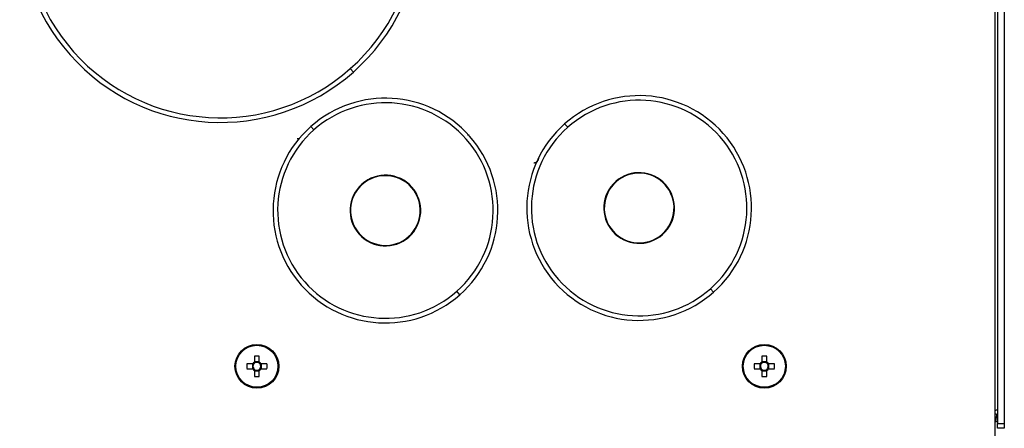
# Model space of a CAD drawing. Header units: millimetres. Extents: x 155400 to 158181, y 110534 to 115156.
# Tile 26 of 121: x 157079 to 157293, y 111640 to 111729. Entities that reach past the tile are written whole.
import ezdxf

# ---------------------------------------------------------------- set-up
doc = ezdxf.new("R2010")
doc.units = ezdxf.units.MM

msp = doc.modelspace()

# ---------------------------------------------------------------- linework, layer by layer
at = {"color": 7, "linetype": 'Continuous', "lineweight": 25}
for p, q in [((157290.57, 111618.74), (157290.57, 111843.74)), ((157291.07, 111843.74), (157291.07, 111640.99)), ((157292.57, 111843.74), (157292.57, 111640.99)), ((157151.47, 111717.22), (157150.81, 111717.97)), ((157142.27, 111705.43), (157142.93, 111704.68)), ((157197.27, 111705.98), (157197.93, 111705.23)), ((157176.21, 111703.6), (157176.57, 111703.6)), ((157153.34, 111692.92), (157153.41, 111692.85)), ((157208.34, 111693.47), (157208.41, 111693.39)), ((157218.49, 111682), (157218.43, 111682.08)), ((157163.49, 111681.46), (157163.43, 111681.53)), ((157174.57, 111668.95), (157173.9, 111669.69)), ((157229.57, 111669.49), (157228.9, 111670.24)), ((157130.05, 111655.62), (157130.05, 111654.33)), ((157131.08, 111654.41), (157130.05, 111654.41)), ((157131.08, 111654.33), (157131.08, 111655.62)), ((157240.05, 111655.62), (157240.05, 111654.33)), ((157241.08, 111654.41), (157240.05, 111654.41)), ((157241.08, 111654.33), (157241.08, 111655.62)), ((157129.66, 111653.94), (157128.37, 111653.94)), ((157128.37, 111652.91), (157129.66, 111652.91)), ((157129.58, 111653.94), (157129.58, 111652.91)), ((157130.05, 111652.53), (157130.05, 111651.24)), ((157130.05, 111652.44), (157131.08, 111652.44)), ((157131.08, 111651.24), (157131.08, 111652.53)), ((157132.75, 111653.94), (157131.46, 111653.94)), ((157131.46, 111652.91), (157132.75, 111652.91)), ((157131.54, 111652.91), (157131.54, 111653.94)), ((157239.66, 111653.94), (157238.37, 111653.94)), ((157238.37, 111652.91), (157239.66, 111652.91)), ((157239.58, 111653.94), (157239.58, 111652.91)), ((157240.05, 111652.53), (157240.05, 111651.24)), ((157240.05, 111652.44), (157241.08, 111652.44)), ((157241.08, 111651.24), (157241.08, 111652.53)), ((157242.75, 111653.94), (157241.46, 111653.94)), ((157241.46, 111652.91), (157242.75, 111652.91)), ((157241.54, 111652.91), (157241.54, 111653.94)), ((157290.57, 111641.48), (157291.07, 111641.48)), ((157291.07, 111640.99), (157292.57, 111640.99)), ((157291.07, 111639.99), (157291.07, 111640.99)), ((157292.57, 111639.99), (157291.07, 111639.99)), ((157292.57, 111640.99), (157292.57, 111639.99))]:
    msp.add_line(p, q, dxfattribs=at)
at = {"color": 7, "linetype": 'Continuous', "lineweight": 25, "flags": 128}
msp.add_lwpolyline([(157290.7, 111641.48), (157290.78, 111641.79), (157290.82, 111642.15)], dxfattribs=at)
at = {"color": 7, "linetype": 'Continuous', "lineweight": 25}
for centre, radius in [((157130.56, 111653.43), 4.75), ((157130.56, 111653.43), 4.56), ((157240.56, 111653.43), 4.75), ((157240.56, 111653.43), 4.56)]:
    msp.add_circle(centre, radius, dxfattribs=at)
for centre, radius, start, end in [((157122.64, 111749.79), 43.5, 311.5118, 131.5118), ((157122.64, 111749.79), 42.5, 311.5118, 131.5118), ((157122.64, 111749.79), 43.5, 131.5118, 311.5118), ((157122.64, 111749.79), 42.5, 131.5118, 311.5118), ((157213.42, 111687.74), 24.36, 311.5118, 131.5118), ((157158.42, 111687.19), 24.36, 311.5118, 131.5118), ((157158.42, 111687.19), 23.36, 311.5118, 131.5118), ((157213.42, 111687.74), 23.36, 311.5118, 131.5118), ((157158.42, 111687.19), 24.36, 131.5118, 311.5118), ((157213.42, 111687.74), 24.36, 131.5118, 311.5118), ((157158.42, 111687.19), 23.36, 131.5118, 311.5118), ((157213.42, 111687.74), 23.36, 131.5118, 311.5118), ((157158.42, 111687.19), 7.66, 311.5118, 131.5118), ((157158.42, 111687.19), 7.56, 311.5118, 131.5118), ((157213.42, 111687.74), 7.66, 311.5118, 131.5118), ((157213.42, 111687.74), 7.56, 311.5118, 131.5118), ((157158.42, 111687.19), 7.66, 131.5118, 311.5118), ((157158.42, 111687.19), 7.56, 131.5118, 311.5118), ((157213.42, 111687.74), 7.66, 131.5118, 311.5118), ((157213.42, 111687.74), 7.56, 131.5118, 311.5118), ((157130.56, 111653.43), 1.04, 119.7494, 150.2506), ((157130.56, 111653.43), 0.851, 127.2411, 142.7589), ((157130.56, 111638.02), 17.61, 88.3239, 91.6761), ((157130.56, 111653.43), 0.851, 52.7589, 127.2411), ((157130.56, 111653.43), 1.04, 29.7494, 60.2506), ((157130.56, 111653.43), 0.851, 37.2411, 52.7589), ((157240.56, 111653.43), 1.04, 119.7494, 150.2506), ((157240.56, 111653.43), 0.851, 127.2411, 142.7589), ((157240.56, 111638.02), 17.61, 88.3239, 91.6761), ((157240.56, 111653.43), 0.851, 52.7589, 127.2411), ((157240.56, 111653.43), 1.04, 29.7494, 60.2506), ((157240.56, 111653.43), 0.851, 37.2411, 52.7589), ((157145.97, 111653.43), 17.61, 178.3239, 181.6761), ((157130.56, 111653.43), 1.04, 209.7494, 240.2506), ((157130.56, 111653.43), 0.851, 142.7589, 217.2411), ((157130.56, 111653.43), 0.851, 217.2411, 232.7589), ((157130.56, 111653.43), 0.851, 232.7589, 307.2411), ((157130.56, 111653.43), 1.04, 299.7494, 330.2506), ((157130.56, 111653.43), 0.851, 307.2411, 322.7589), ((157130.56, 111653.43), 0.851, 322.7589, 37.2411), ((157115.15, 111653.43), 17.61, 358.3239, 1.6761), ((157255.97, 111653.43), 17.61, 178.3239, 181.6761), ((157240.56, 111653.43), 1.04, 209.7494, 240.2506), ((157240.56, 111653.43), 0.851, 142.7589, 217.2411), ((157240.56, 111653.43), 0.851, 217.2411, 232.7589), ((157240.56, 111653.43), 0.851, 232.7589, 307.2411), ((157240.56, 111653.43), 1.04, 299.7494, 330.2506), ((157240.56, 111653.43), 0.851, 307.2411, 322.7589), ((157240.56, 111653.43), 0.851, 322.7589, 37.2411), ((157225.15, 111653.43), 17.61, 358.3239, 1.6761), ((157130.56, 111668.84), 17.61, 268.3239, 271.6761), ((157240.56, 111668.84), 17.61, 268.3239, 271.6761), ((157289.57, 111642.99), 1.5, 311.8103, 0)]:
    msp.add_arc(centre, radius, start, end, dxfattribs=at)
for points, knots in [([(157139.86, 111702.71), (157139.73, 111702.71), (157139.36, 111702.71), (157139.32, 111702.71), (157139.3, 111702.71)], [0, 0, 0, 0, 0.348549, 1, 1, 1, 1]), ([(157191.57, 111698.49), (157191.57, 111698.45), (157191.57, 111698.39), (157191.56, 111698.29), (157191.53, 111698.19), (157191.49, 111698.07), (157191.41, 111697.93), (157191.29, 111697.77), (157191.13, 111697.65), (157190.96, 111697.56), (157190.77, 111697.5), (157190.64, 111697.49), (157190.57, 111697.49)], [0, 0, 0, 0, 0.062794, 0.125023, 0.187296, 0.250223, 0.375007, 0.500147, 0.624932, 0.750072, 0.874947, 1, 1, 1, 1]), ([(157290.57, 111643.91), (157290.58, 111643.91), (157290.7, 111643.93), (157290.86, 111643.96), (157291.04, 111644), (157291.06, 111644.03), (157291.07, 111644.05)], [0, 0, 0, 0, 0.014835, 0.343223, 0.671612, 1, 1, 1, 1]), ([(157290.57, 111643.15), (157290.66, 111643.12), (157290.85, 111643.06), (157291.03, 111643), (157291.06, 111642.99), (157291.07, 111642.99)], [0, 0, 0, 0, 0.299897, 0.645033, 1, 1, 1, 1]), ([(157290.57, 111642.04), (157290.69, 111642.18), (157290.93, 111642.47), (157290.98, 111642.83), (157291.01, 111643.01)], [0, 0, 0, 0, 0.501234, 1, 1, 1, 1])]:
    msp.add_open_spline(points, degree=3, knots=knots, dxfattribs=at)

doc.saveas('drawing.dxf')
